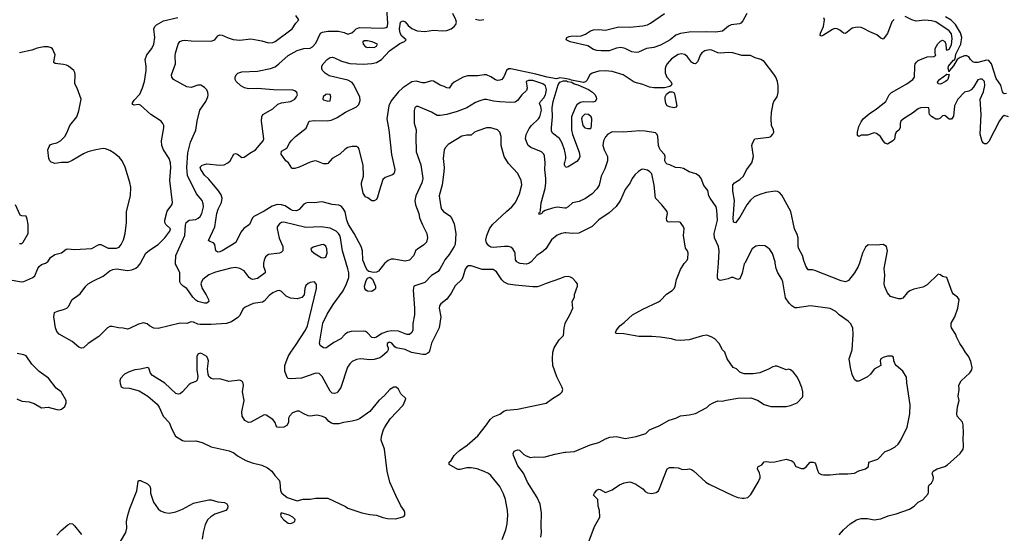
# Model space of a CAD drawing. Header units: inches. Extents: x 1934316 to 2140091, y 524953 to 667329.
# Tile 167 of 256: x 2045052 to 2053991, y 597544 to 602213. Entities that reach past the tile are written whole.
import ezdxf

# ---------------------------------------------------------------- set-up
doc = ezdxf.new("R2010")
doc.units = ezdxf.units.IN
doc.header["$MEASUREMENT"] = 0
for name, color, linetype in [('C0549', 7, 'Continuous'), ('C0559', 7, 'Continuous'), ('C0640', 7, 'Continuous'), ('C0650', 7, 'Continuous')]:
    doc.layers.add(name, color=color, linetype=linetype)

msp = doc.modelspace()

# ---------------------------------------------------------------- linework, layer by layer
at = {"layer": 'C0549', "color": 5}
for points, elevation in [([(2044984.2, 599844.2), (2045069.8, 599830.2), (2045090, 599831.6), (2045170, 599868.1), (2045190, 599882.6), (2045217.1, 599950), (2045230, 599970.2), (2045250, 599986.7), (2045285.4, 600000)], 320), ([(2050000, 599874.2), (2049990, 599872.7), (2049961.6, 599858.4), (2049830, 599815.8), (2049771.2, 599788.8), (2049750, 599784.4), (2049710, 599784), (2049550, 599798.8), (2049488, 599808), (2049450, 599826.3), (2049430, 599847.6), (2049379.3, 599919.3), (2049369.8, 599929.8), (2049350, 599940.4), (2049250, 599942), (2049150, 599973.6), (2049126, 599974), (2049110, 599965.1), (2049096.4, 599943.6), (2049079.1, 599880.9), (2049064.9, 599850), (2049005.9, 599794.1), (2048970, 599727.3), (2048930, 599671.8), (2048876.3, 599630), (2048862.4, 599610), (2048861.1, 599590), (2048876.5, 599510), (2048859.6, 599410), (2048790, 599273.3), (2048776.5, 599210), (2048768.5, 599191.5), (2048758.5, 599181.5), (2048734.8, 599170), (2048711.1, 599168.9), (2048610, 599187.4), (2048550, 599215.4), (2048470.6, 599230.6), (2048458.2, 599238.2), (2048430, 599272.9), (2048410, 599279.8), (2048403.1, 599276.9), (2048389.3, 599270), (2048389.4, 599249.4), (2048397, 599230), (2048396, 599210), (2048386.9, 599193.1), (2048340.8, 599150), (2048321.9, 599138.1), (2048270, 599124.5), (2048230, 599119.8), (2048149, 599131), (2048110, 599123), (2048070, 599105.1), (2048050, 599085.6), (2048027.2, 599052.8), (2047967.8, 598870), (2047941.1, 598830), (2047930, 598820.4), (2047910, 598814.8), (2047890, 598818.5), (2047870, 598834.7), (2047796.5, 598970), (2047770, 598997.3), (2047750, 599000.4), (2047730, 598996.4), (2047610, 598954.5), (2047507, 598947), (2047489.8, 598949.8), (2047479.4, 598959.4), (2047458.4, 599018.4), (2047458.9, 599070), (2047490.7, 599150), (2047512.8, 599190), (2047557, 599250), (2047645.7, 599390), (2047663.4, 599430), (2047745.6, 599770), (2047746.3, 599806.3), (2047729.3, 599829.3), (2047690, 599824.5), (2047670, 599815.1), (2047650, 599796), (2047642, 599770), (2047635.8, 599710), (2047613.9, 599686.1), (2047570, 599674.6), (2047510, 599679.9), (2047470, 599698.8), (2047430, 599742.4), (2047410, 599751.6), (2047390, 599748.2), (2047350, 599728.3), (2047315.5, 599704.5), (2047270, 599653.7), (2047255, 599644.9), (2047170, 599632.3), (2047100.1, 599599.9), (2047078.5, 599581.5), (2047050, 599524.5), (2047033.6, 599506.4), (2046973.8, 599466.2), (2046930.3, 599449.8), (2046790, 599440.2), (2046690, 599442.7), (2046670, 599444.6), (2046630, 599462.3), (2046610, 599465.1), (2046570, 599451.8), (2046510, 599454.5), (2046310, 599405.1), (2046270, 599408), (2046230, 599431.1), (2046210, 599448.2), (2046177.1, 599457.1), (2046130, 599445.4), (2046050, 599404.8), (2046030, 599400.4), (2045990, 599409.7), (2045950, 599410.9), (2045890, 599423.6), (2045870, 599422.9), (2045850, 599411.8), (2045770, 599331.3), (2045674, 599270), (2045630.4, 599229.7), (2045612.5, 599227.5), (2045590, 599236.9), (2045527.1, 599287.1), (2045410, 599354.3), (2045390, 599378.4), (2045376.4, 599410), (2045362.9, 599510), (2045369.4, 599550), (2045396.1, 599563.9), (2045450, 599577), (2045479.3, 599590), (2045494, 599606), (2045527.3, 599670), (2045599.8, 599720.2), (2045653, 599790), (2045674.7, 599810), (2045720.5, 599839.5), (2045810, 599881.6), (2045869.8, 599930), (2045897.1, 599942.9), (2045930, 599947.2), (2046030, 599933.6), (2046070, 599938.5), (2046106.1, 599953.9), (2046128.5, 599971.5), (2046146.2, 599993.8), (2046149.5, 600000)], 280), ([(2047266.4, 600000), (2047265, 599990), (2047265.8, 599970), (2047280.3, 599930), (2047281.6, 599910), (2047210, 599859.8), (2047169.8, 599849.8), (2047150, 599857.4), (2047135.1, 599870), (2047089.4, 599930), (2047050, 599951.2), (2047010, 599959.8), (2046970, 599954.8), (2046830, 599918), (2046770, 599893.2), (2046714, 599850), (2046701.1, 599830), (2046697.8, 599810), (2046708.6, 599768.6), (2046745.7, 599710), (2046764.9, 599670), (2046767.7, 599650), (2046750, 599634.5), (2046730, 599635.1), (2046670, 599650.8), (2046650, 599662.9), (2046622.9, 599690), (2046570, 599769.6), (2046536, 599790), (2046515.3, 599810), (2046506, 599830), (2046506, 599910), (2046476.4, 599976.4), (2046466, 599990), (2046466.3, 600000)], 260), ([(2048896.2, 600000), (2048869.4, 599950.6), (2048850, 599924.7), (2048790, 599886.3), (2048730, 599822), (2048630.8, 599789.2), (2048625.2, 599754.8), (2048636.9, 599590), (2048634.9, 599530), (2048621.8, 599450), (2048620.3, 599390), (2048612.4, 599367.6), (2048590.7, 599350), (2048570, 599349.8), (2048550, 599355.6), (2048490, 599382.4), (2048430, 599384.9), (2048390, 599377.5), (2048339.9, 599360.1), (2048290, 599327), (2048270, 599319.8), (2048250, 599324.8), (2048210, 599365.4), (2048190, 599378.5), (2048170, 599382), (2048061.2, 599378.8), (2048026.4, 599370), (2048005.8, 599354.2), (2047967.7, 599312.3), (2047903.1, 599276.9), (2047830, 599226.6), (2047808.7, 599230), (2047781.2, 599250), (2047772.5, 599272.5), (2047805.3, 599454.7), (2047844.6, 599535.4), (2047897, 599623), (2047990, 599747.6), (2048020.2, 599810), (2048039.3, 599870), (2048038.8, 599910), (2048032.4, 599947.6), (2048015.8, 600000)], 260), ([(2048367.6, 600000), (2048363.5, 599996.5), (2048310, 599926), (2048290, 599917.2), (2048264.5, 599915.5), (2048222.3, 599922.3), (2048210, 599931.8), (2048190, 599967.3), (2048177.8, 600000)], 240), ([(2049676.3, 600000), (2049670, 599996.5), (2049650, 599991.6), (2049596.3, 599996.3), (2049587.6, 600000)], 260), ([(2049433.1, 597486.9), (2049465.7, 597574.3), (2049476.8, 597630), (2049482.7, 597710), (2049481, 597750), (2049461.1, 597850), (2049443.3, 597903.3), (2049411.2, 597970), (2049329.8, 598069.8), (2049307.2, 598087.2), (2049270, 598106), (2049205.2, 598130), (2049150, 598139.8), (2049110, 598138.2), (2049050, 598123.5), (2049030, 598124.2), (2048950, 598169.5), (2048949.4, 598190), (2048970, 598206), (2048996.9, 598250), (2049015.1, 598270), (2049044.1, 598295.9), (2049114.8, 598345.2), (2049210, 598430.4), (2049291.2, 598530), (2049322, 598578), (2049350, 598603.1), (2049410, 598627.2), (2049446.5, 598653.5), (2049470, 598662.3), (2049570, 598671.7), (2049830, 598727.7), (2049888, 598770), (2049958, 598810), (2049975.3, 598830), (2049982, 598850), (2049978, 598870), (2049927.2, 598967.2), (2049892.3, 599070), (2049889.3, 599130), (2049892.7, 599190), (2049905.6, 599230), (2049928, 599270), (2049950, 599301.6), (2049990, 599341), (2049993.6, 599410), (2050000, 599436.2)], 280), ([(2045026.6, 598766.6), (2045070, 598745.5), (2045139.2, 598739.2), (2045183.1, 598723.1), (2045250, 598683), (2045310, 598690.3), (2045390, 598668.8), (2045410, 598666.7), (2045430, 598670.8), (2045463.2, 598696.8), (2045474, 598730), (2045474, 598750), (2045429, 598830), (2045383.9, 598863.9), (2045312.6, 598952.6), (2045230, 599015.1), (2045201.8, 599041.8), (2045162.5, 599082.5), (2045110, 599156.4), (2045090, 599166.9), (2045030, 599177.8)], 320), ([(2049782, 597510), (2049789.3, 597550), (2049785.1, 597610), (2049788, 597730), (2049776.9, 597810), (2049749.8, 597869.8), (2049663, 598010), (2049624.2, 598090), (2049575.5, 598155.6), (2049535.6, 598250), (2049532.3, 598270), (2049541.2, 598290), (2049570, 598302.4), (2049590, 598299.5), (2049630, 598259.5), (2049650, 598246.7), (2049690, 598234), (2049722, 598238), (2049810, 598235.8), (2049910, 598264.2), (2050000, 598280.6)], 260), ([(2045966.9, 597470), (2046015.6, 597550), (2046023.1, 597590), (2046022.2, 597650), (2046034.6, 597710), (2046053.3, 597770), (2046114.8, 597930), (2046126, 598014), (2046130, 598024), (2046150, 598024.2), (2046212.7, 597992.7), (2046233.6, 597973.6), (2046239.6, 597950), (2046239.1, 597910), (2046266.7, 597826.7), (2046310, 597764.9), (2046330, 597748.8), (2046370, 597733.1), (2046410, 597727.6), (2046470, 597737.7), (2046530, 597762.2), (2046630, 597816.6), (2046670, 597828.3), (2046770, 597846.5), (2046790, 597847.4), (2046850, 597828.7), (2046910, 597822.4), (2046931.8, 597811.8), (2046939.5, 597799.5), (2046943, 597790), (2046939.3, 597770), (2046924, 597750), (2046822.7, 597717.3), (2046786, 597694), (2046760.2, 597670), (2046736.3, 597623.7), (2046717.7, 597550), (2046709.4, 597490.6)], 280), ([(2045390, 597525.7), (2045429.8, 597570), (2045490, 597621.5), (2045510, 597632.7), (2045530, 597628.9), (2045550, 597611.6), (2045612.4, 597532.4)], 280)]:
    msp.add_lwpolyline(points, dxfattribs=dict(at, elevation=elevation))
for points, elevation in [([(2048250, 599742.7), (2048210, 599743.7), (2048194, 599754), (2048185.6, 599770), (2048183.5, 599790), (2048196.9, 599843.1), (2048210, 599864), (2048230, 599870.8), (2048253.5, 599853.5), (2048282, 599790), (2048283, 599770), (2048278.3, 599761.7)], 240), ([(2046690, 599180.5), (2046670, 599173.3), (2046659, 599150), (2046659.8, 599030), (2046668.2, 598970), (2046663.6, 598936.4), (2046650, 598922.4), (2046610, 598909.8), (2046590, 598895.3), (2046530, 598828.2), (2046510, 598812.8), (2046490, 598807.8), (2046470, 598815.8), (2046370, 598909.8), (2046257, 598977), (2046238.3, 598998.3), (2046224.2, 599044.2), (2046211.8, 599051.8), (2046150, 599036.3), (2046098, 599030), (2046046.8, 599010), (2046004.9, 598990), (2045966.9, 598950), (2045962.3, 598930), (2045964.2, 598904.2), (2045974, 598874), (2045990, 598866.8), (2046050, 598862), (2046137.3, 598837.3), (2046216, 598790), (2046299, 598719), (2046319.3, 598690), (2046353.4, 598610), (2046407.7, 598550), (2046433, 598490), (2046467.2, 598427.2), (2046530, 598388), (2046550, 598382.3), (2046650, 598385.3), (2046707.7, 598367.7), (2046790.3, 598330.3), (2046952.9, 598292.9), (2046994.6, 598274.6), (2047030, 598248), (2047105.1, 598205.1), (2047163.1, 598183.1), (2047250, 598164.6), (2047300.3, 598140.2), (2047340.5, 598110), (2047368, 598070), (2047407, 598027), (2047414.9, 598010), (2047418.7, 597930), (2047430.4, 597910), (2047479.5, 597870), (2047570, 597840.4), (2047626.7, 597853.3), (2047690, 597854.9), (2047737, 597863), (2047850, 597864), (2048008.7, 597788.7), (2048032.3, 597772.3), (2048158, 597730), (2048230, 597714), (2048290, 597708), (2048350, 597686), (2048390, 597679.5), (2048463.2, 597676.8), (2048510, 597687.3), (2048530, 597692), (2048548, 597710), (2048547.3, 597732.7), (2048542, 597750), (2048513.4, 597793.4), (2048466.2, 597886.2), (2048413.7, 598010), (2048388.7, 598108.7), (2048365.1, 598310), (2048333.6, 598390), (2048336.6, 598423.4), (2048354.2, 598485.8), (2048366.6, 598510), (2048416.6, 598583.4), (2048531.9, 598708.1), (2048552.7, 598750), (2048556, 598770), (2048512.7, 598812.7), (2048490, 598852.7), (2048470, 598871.8), (2048450, 598872.8), (2048410.8, 598850), (2048363.6, 598796.4), (2048313.4, 598750), (2048230.2, 598649.8), (2048135.6, 598584.4), (2048107.9, 598572.1), (2048070, 598561.8), (2047991.9, 598551.9), (2047950, 598539.1), (2047899.7, 598539.7), (2047883.4, 598543.4), (2047859, 598559), (2047830, 598593.8), (2047792.3, 598610), (2047750, 598616.5), (2047690, 598609.8), (2047670, 598611.8), (2047630, 598628.7), (2047590, 598655.3), (2047570, 598655), (2047530, 598638.2), (2047501, 598610), (2047493.5, 598590), (2047490.9, 598550), (2047476.1, 598523.9), (2047450, 598509.9), (2047410, 598505.5), (2047389.9, 598509.9), (2047380.6, 598520.6), (2047370, 598551.1), (2047350, 598577.5), (2047290, 598617.3), (2047270, 598621.5), (2047150, 598554.7), (2047130, 598549.7), (2047095.6, 598570), (2047073, 598610), (2047067.4, 598647.4), (2047089.7, 598750), (2047075.7, 598830), (2047082.6, 598890), (2047077.2, 598917.3), (2047068.1, 598928.1), (2047050, 598934.7), (2046950, 598923.8), (2046870, 598946.4), (2046810, 598945.4), (2046790, 598951.5), (2046769.8, 598969.8), (2046761.7, 598990), (2046758.2, 599038.2), (2046765.6, 599110), (2046761, 599130), (2046749.6, 599150), (2046710, 599175.1)], 320), ([(2047426, 597730), (2047420.7, 597710), (2047426.8, 597693.2), (2047450, 597664.9), (2047490, 597637.1), (2047510, 597632.7), (2047530, 597638.4), (2047549.3, 597650), (2047551.3, 597668.7), (2047532.6, 597690), (2047499.6, 597710)], 320)]:
    msp.add_lwpolyline(points, close=True, dxfattribs=dict(at, elevation=elevation))
at = {"layer": 'C0559', "color": 5}
for points, elevation in [([(2050000, 598280.6), (2050010, 598282.4), (2050090, 598288.5), (2050230, 598348.5), (2050310, 598368.4), (2050370, 598403.1), (2050410, 598418.7), (2050470, 598423.7), (2050550, 598404.9), (2050650, 598423.8), (2050735.3, 598450), (2050770, 598482.8), (2050790, 598494.8), (2050858.3, 598521.7), (2050948.1, 598571.9), (2051010, 598590.5), (2051050, 598610.4), (2051130, 598620.5), (2051186, 598634), (2051290, 598686), (2051315.3, 598710), (2051348.7, 598730), (2051390, 598746.8), (2051430, 598744.7), (2051465.6, 598754.4), (2051570, 598770.7), (2051690, 598774), (2051750, 598754.8), (2051810, 598714.8), (2051870, 598696), (2052010, 598696), (2052050, 598706), (2052109.3, 598730.7), (2052158, 598782), (2052162, 598790), (2052162, 598830), (2052154, 598870), (2052142, 598890), (2052129.1, 598929.1), (2052108, 598970), (2052072.9, 599012.9), (2052050, 599028.7), (2052030, 599035.3), (2052009.1, 599029.1), (2051930, 599062), (2051910, 599062), (2051890, 599058), (2051850, 599035.3), (2051770, 599001.2), (2051710, 598993.2), (2051630, 598993.2), (2051610, 598999), (2051590, 599009), (2051559.3, 599039.3), (2051528, 599050), (2051473.2, 599130), (2051453.2, 599190), (2051432.7, 599212.7), (2051402, 599270), (2051362, 599310), (2051329.4, 599329.4), (2051290, 599343.7), (2051250, 599339.5), (2051130, 599301.1), (2051050, 599295.1), (2051010, 599300.3), (2050970, 599312.5), (2050866.9, 599326.9), (2050790, 599332.9), (2050671.3, 599331.3), (2050535.6, 599355.6), (2050470, 599359.3), (2050463.6, 599363.6), (2050460.9, 599370), (2050469.7, 599390), (2050499.7, 599430), (2050541.1, 599458.9), (2050616.2, 599530), (2050710, 599582.6), (2050850, 599646.4), (2050870, 599660.4), (2050922.4, 599717.6), (2050975.8, 599750), (2050993.5, 599770), (2051002, 599790), (2051015.1, 599850), (2051050, 599941), (2051084, 599996), (2051087.7, 600000)], 260), ([(2050211.5, 597450), (2050270, 597604.7), (2050319.3, 597690), (2050316.9, 597750), (2050303.6, 597790), (2050301.2, 597850), (2050262, 597890), (2050269.4, 597910), (2050290, 597936), (2050310, 597946), (2050322.8, 597942.8), (2050370, 597916), (2050430, 597938), (2050496, 597984), (2050538.4, 598001.6), (2050590, 598010.4), (2050610, 598006.4), (2050646, 597990), (2050707.9, 597947.9), (2050730, 597922.8), (2050750, 597911), (2050790, 597906), (2050830, 597916), (2050850, 597931), (2050860.9, 597950), (2050929.5, 598130), (2050950, 598142), (2050990, 598142), (2051030, 598137.4), (2051070, 598122.6), (2051114.7, 598125.3), (2051130, 598130.4), (2051150, 598123), (2051170, 598110.5), (2051280.7, 598010), (2051310, 597990.5), (2051527.3, 597887.3), (2051570, 597870.4), (2051610, 597862.4), (2051630, 597863.1), (2051661.2, 597870), (2051690, 597896.3), (2051757, 598010), (2051772.9, 598047.1), (2051773.4, 598066.6), (2051769.6, 598090), (2051749.3, 598130), (2051753.2, 598146.8), (2051790, 598166.8), (2051810, 598194.8), (2051830, 598197.3), (2051870, 598190.3), (2051908.1, 598191.9), (2052010, 598218), (2052062, 598202), (2052077.3, 598190), (2052097.1, 598150), (2052150, 598133.4), (2052170, 598133.7), (2052193.3, 598146.7), (2052229.6, 598190.4), (2052254, 598190), (2052270, 598184.7), (2052275.2, 598175.2), (2052296.3, 598110), (2052307.3, 598090), (2052330, 598079.1), (2052350, 598076.3), (2052410, 598075.5), (2052490, 598085.5), (2052570, 598084.4), (2052629.6, 598090.4), (2052669.7, 598110.3), (2052729.5, 598130.5), (2052759, 598150), (2052761.2, 598190), (2052843.4, 598216.6), (2052910, 598286.4), (2052950, 598302), (2052999, 598330), (2053025.8, 598354.2), (2053050, 598391), (2053107.3, 598510), (2053134, 598630), (2053137, 598710), (2053106.6, 598910), (2053102.5, 598962.5), (2053070, 599019), (2053009.3, 599069.3), (2053000.9, 599080.9), (2052989.2, 599110), (2052984, 599144), (2052970, 599155.3), (2052930, 599152.7), (2052890, 599142.7), (2052871, 599130), (2052863.8, 599110), (2052871, 599070), (2052810, 599035.1), (2052776.4, 598990), (2052750, 598966), (2052670, 598927), (2052650, 598926.6), (2052630, 598942.7), (2052610, 598988.7), (2052594, 599050), (2052582.9, 599130), (2052608.3, 599211.7), (2052618.2, 599350), (2052615.1, 599410), (2052594, 599450), (2052572.1, 599472.1), (2052490, 599529.6), (2052460.9, 599560.9), (2052410, 599585.7), (2052230, 599611.9), (2052110, 599592.3), (2052090, 599594), (2052062.9, 599610), (2052036.4, 599636.4), (2052002.9, 599682.9), (2051979.7, 599830), (2051970, 599855.1), (2051935.1, 599910), (2051918.7, 599950), (2051911.1, 600000)], 240), ([(2051633.6, 600000), (2051630, 599993.2), (2051610.3, 599909.8), (2051590, 599857.2), (2051570, 599849.3), (2051530, 599869.3), (2051510, 599869.5), (2051483.9, 599856.1), (2051430, 599843.2), (2051410, 599842.2), (2051393.6, 599850), (2051387.2, 599867.2), (2051387, 599890), (2051394.9, 600000)], 240), ([(2052674.6, 600000), (2052664.7, 599970), (2052629.3, 599910), (2052576.9, 599843.1), (2052565.3, 599834.7), (2052549.2, 599830.8), (2052510, 599837.4), (2052270, 599933.3), (2052250, 599938.5), (2052210, 599939.5), (2052190, 599972.7), (2052179.1, 600000)], 220), ([(2052490, 597530.8), (2052530, 597576), (2052590, 597630.8), (2052650, 597666.8), (2052690, 597677.3), (2052750, 597677.3), (2052810, 597667.3), (2052870, 597674), (2052936.6, 597703.4), (2053010, 597720.4), (2053130, 597763.1), (2053171, 597789), (2053210, 597827.3), (2053251.5, 597848.5), (2053298, 597902), (2053302.5, 597917.5), (2053301.2, 597970), (2053312.5, 597987.5), (2053330, 598001), (2053346, 598030), (2053349.2, 598050), (2053336, 598090), (2053344, 598110), (2053382, 598130), (2053449.5, 598150.5), (2053474.2, 598165.8), (2053589.2, 598270), (2053616, 598310), (2053619.3, 598330), (2053616, 598410), (2053620.9, 598450), (2053616.2, 598530), (2053610, 598552.7), (2053563.7, 598610), (2053559.5, 598630), (2053565.8, 598694.2), (2053580.9, 598750), (2053572.7, 598790), (2053580.7, 598850), (2053578, 598890), (2053599, 598930), (2053679.1, 599000.9), (2053696, 599030), (2053698, 599050), (2053686.3, 599106.3), (2053670, 599148.7), (2053634.2, 599194.2), (2053615.1, 599230), (2053587.7, 599267.7), (2053556, 599330), (2053551.9, 599351.9), (2053512.3, 599410), (2053507.1, 599427.1), (2053507.6, 599452.4), (2053540.7, 599510), (2053569.5, 599590.5), (2053581.2, 599670), (2053566, 599690), (2053530, 599716.9), (2053515.9, 599735.9), (2053470, 599869.2), (2053430, 599879.3), (2053410, 599892.3), (2053390, 599898), (2053290, 599801.4), (2053250, 599779.8), (2053170, 599762.3), (2053132.2, 599747.8), (2053109.3, 599730.7), (2053070, 599681.3), (2053050, 599673.7), (2053030, 599675.6), (2052956.2, 599696.2), (2052929.6, 599730), (2052905.3, 599785.3), (2052899.6, 599810), (2052906.4, 599890), (2052899.9, 599950), (2052909.2, 600000)], 220), ([(2050000, 599436.2), (2050004.7, 599455.3), (2050046.6, 599530), (2050073.2, 599590), (2050069, 599650), (2050088.7, 599690), (2050090, 599714), (2050115.3, 599790), (2050115.3, 599810), (2050102, 599830), (2050070, 599862), (2050052.9, 599872.9), (2050030, 599879), (2050000, 599874.2)], 280)]:
    msp.add_lwpolyline(points, dxfattribs=dict(at, elevation=elevation))
at = {"layer": 'C0640', "color": 5}
for points, elevation in [([(2048177.8, 600000), (2048167.5, 600027.5), (2048164.4, 600110), (2048153.1, 600150), (2048089.9, 600270), (2048037.3, 600350), (2048022.2, 600390), (2048005.6, 600465.6), (2047990, 600496.3), (2047970, 600516.2), (2047950, 600526.3), (2047890, 600531.1), (2047810, 600554.8), (2047790, 600556.4), (2047730, 600548.2), (2047670, 600549.7), (2047650, 600545.1), (2047630, 600534), (2047590, 600488.3), (2047563.7, 600476.3), (2047530, 600479), (2047510, 600487.4), (2047460.8, 600520.8), (2047430, 600530.6), (2047388.7, 600531.3), (2047342.6, 600517.4), (2047270, 600471), (2047177.2, 600422.8), (2047166, 600410), (2047137.6, 600350), (2047086.8, 600313.2), (2047058.9, 600281.1), (2047013.5, 600186.5), (2046890.6, 600110), (2046870, 600102.4), (2046850, 600099.3), (2046834, 600110), (2046824, 600170), (2046810, 600184), (2046777.2, 600197.2), (2046766.6, 600206.6), (2046822.9, 600330), (2046841.7, 600450), (2046855, 600490), (2046885.4, 600550), (2046889.2, 600590), (2046880.2, 600620.2), (2046857.7, 600657.7), (2046770, 600762.4), (2046730, 600798.4), (2046697.4, 600850), (2046690, 600870.5), (2046710, 600890.3), (2046750, 600901.3), (2046870, 600889.1), (2046907, 600893), (2046940.9, 600910), (2046962, 600930), (2046995.3, 600990), (2047010, 600996.3), (2047030, 600990.5), (2047070, 600961.1), (2047090, 600962.7), (2047140, 601000), (2047194, 601030), (2047261.1, 601110), (2047267.1, 601130), (2047247, 601290), (2047249.4, 601330), (2047259, 601350), (2047350, 601400.7), (2047396.1, 601443.9), (2047430, 601457.6), (2047510, 601468.8), (2047530, 601478), (2047549.2, 601490), (2047566, 601510), (2047572.7, 601530), (2047569.2, 601550), (2047550, 601566), (2047530.9, 601570.9), (2047354.7, 601574.7), (2047210, 601588.2), (2047130, 601584.4), (2047092.3, 601592.3), (2047060.9, 601610), (2047018, 601650), (2047009.4, 601670), (2047009.6, 601690.4), (2047016, 601710), (2047033.6, 601726.4), (2047070, 601738.7), (2047210, 601744.5), (2047330, 601768.3), (2047370, 601785.1), (2047404.2, 601810), (2047490, 601886.7), (2047570, 601932.3), (2047630, 601951.5), (2047690, 601954.6), (2047710, 601965.3), (2047741, 601999), (2047783.9, 602090), (2047801, 602099), (2047850.8, 602109.2), (2047947.6, 602107.6), (2047997, 602097), (2048030, 602081.3), (2048066.2, 602093.8), (2048089.2, 602110), (2048105.2, 602130), (2048137.6, 602142.4), (2048350, 602135.8), (2048378.8, 602141.2), (2048391.4, 602150), (2048395.1, 602184.9), (2048381.6, 602350)], 240), ([(2046149.5, 600000), (2046198.1, 600090), (2046230, 600117.4), (2046310, 600168.8), (2046369.8, 600230), (2046414.2, 600290), (2046419.7, 600310), (2046377.7, 600350), (2046369.1, 600369.1), (2046369.1, 600389.1), (2046389.6, 600470.4), (2046431.7, 600530), (2046438.2, 600550), (2046414.6, 600750), (2046425.3, 600870), (2046420.3, 600910), (2046407.7, 600950), (2046357.6, 601030), (2046340.9, 601070), (2046338, 601110), (2046361.1, 601230), (2046359.7, 601250), (2046352.8, 601270), (2046337.4, 601290), (2046243.5, 601350), (2046150, 601436.2), (2046130, 601441.3), (2046090, 601436.2), (2046080.1, 601440.1), (2046072.3, 601450), (2046090, 601480.4), (2046143.4, 601536.6), (2046168.3, 601591.7), (2046183.5, 601650), (2046200.6, 601750), (2046200.2, 601790), (2046190.6, 601850), (2046206.8, 601893.1), (2046250.7, 601949.3), (2046269.7, 601990), (2046278.2, 602050), (2046269.8, 602130), (2046279.8, 602150), (2046295.3, 602164.7), (2046356.9, 602203.1), (2046486.5, 602233.5)], 280), ([(2046466.3, 600000), (2046468.7, 600070), (2046552.2, 600250), (2046555.9, 600344.1), (2046562.2, 600370), (2046590, 600389.1), (2046650, 600395.5), (2046672.6, 600407.4), (2046690, 600424.6), (2046705, 600450), (2046719.5, 600510), (2046717.3, 600537.3), (2046708, 600570), (2046656.1, 600630), (2046574.9, 600794.9), (2046568.1, 600868.1), (2046577.3, 601002.7), (2046601.4, 601098.6), (2046651.6, 601208.4), (2046663.7, 601290), (2046687.9, 601390), (2046741.1, 601470), (2046758.9, 601510), (2046762, 601530), (2046760.5, 601550), (2046750, 601574), (2046730, 601596.9), (2046696.3, 601616.3), (2046670, 601616.9), (2046610, 601597), (2046570, 601602.4), (2046449.6, 601670), (2046433.6, 601690), (2046431.6, 601710), (2046467.3, 601810), (2046463.8, 601883.8), (2046467.9, 601907.9), (2046489.7, 601990), (2046507.1, 602012.9), (2046530, 602023.1), (2046550, 602024.9), (2046610, 602019), (2046790, 602015.8), (2046822.7, 602030), (2046850, 602064.9), (2046870, 602075.3), (2046890, 602071.5), (2046945.9, 602045.9), (2046990, 602033), (2047050, 602027.6), (2047150, 602037.1), (2047250, 602020.2), (2047310, 602002.6), (2047350, 602005.7), (2047370, 602014.9), (2047524.2, 602130), (2047558.2, 602181.8), (2047587.3, 602210), (2047559.1, 602250)], 260), ([(2050000, 601676.7), (2049956.9, 601683.1), (2049924.7, 601675.3), (2049840.9, 601690), (2049737.3, 601717.3), (2049510, 601766.2), (2049490, 601765), (2049470, 601751.8), (2049448.2, 601691.8), (2049430.1, 601669.9), (2049410, 601661.4), (2049390, 601660.9), (2049370, 601666.5), (2049330, 601693.2), (2049290, 601709.9), (2049270, 601711.4), (2049210, 601701.9), (2049118.3, 601701.7), (2049078.9, 601690), (2048995.5, 601644.5), (2048974.6, 601625.4), (2048950, 601589.6), (2048930, 601591.6), (2048905.8, 601605.8), (2048870, 601617.8), (2048810, 601653.4), (2048790, 601655.7), (2048730, 601637.1), (2048710, 601637.8), (2048650, 601654.6), (2048613.3, 601646.7), (2048530, 601593.5), (2048487.6, 601552.4), (2048425.3, 601474.7), (2048403.1, 601430), (2048384.2, 601310), (2048404.6, 601210), (2048428.1, 600988.1), (2048457.1, 600850), (2048455.5, 600830), (2048448, 600812), (2048436.7, 600803.3), (2048370, 600779.3), (2048350, 600759), (2048317.2, 600662.8), (2048301.7, 600598.3), (2048290, 600577.2), (2048270, 600565.2), (2048250, 600565.2), (2048212.1, 600592.1), (2048190, 600601.2), (2048170, 600634), (2048154, 600710), (2048154.7, 600730), (2048174.5, 600790), (2048169.7, 600890), (2048133.4, 601033.4), (2048126.7, 601046.7), (2048110, 601060.4), (2048070, 601060.9), (2048030, 601049.8), (2048005.8, 601034.2), (2047957.4, 600990), (2047888.4, 600950), (2047850, 600905.1), (2047839, 600901), (2047810, 600902), (2047750, 600927.1), (2047730, 600927.9), (2047690, 600918), (2047590, 600871.6), (2047550, 600860.9), (2047530, 600859), (2047523.7, 600863.7), (2047491.9, 600911.9), (2047469.2, 600930), (2047426.6, 600990), (2047430, 601016), (2047475.9, 601044.1), (2047500.7, 601090), (2047516.9, 601110), (2047556.9, 601150), (2047653.5, 601226.5), (2047681.2, 601290), (2047724.1, 601295.9), (2047850, 601293.8), (2047890, 601302.1), (2047935.4, 601324.6), (2048010, 601371.3), (2048110, 601420.9), (2048130, 601442.3), (2048141.4, 601478.6), (2048140.3, 601510), (2048083.5, 601623.5), (2048070, 601641.7), (2048030, 601662.3), (2047862.4, 601702.4), (2047824.9, 601724.9), (2047799.5, 601750), (2047794.3, 601770), (2047796, 601790), (2047807.6, 601810), (2047844, 601850), (2047870, 601867.2), (2047890, 601871.8), (2047910, 601866.7), (2047974.4, 601834.4), (2048050, 601813.5), (2048170, 601808.1), (2048250, 601813.4), (2048290, 601822.1), (2048337.5, 601850), (2048410, 601930.1), (2048503.4, 601996.6), (2048544.9, 602015.1), (2048561.3, 602030), (2048522, 602062), (2048504.9, 602090), (2048501.4, 602130), (2048504.9, 602170), (2048510, 602190.2), (2048530, 602201.7), (2048550, 602192.9), (2048578.8, 602158.8), (2048611.1, 602131.1), (2048661.3, 602110), (2048730, 602103.5), (2048810, 602117.2), (2048890, 602110.8), (2048930, 602113.3), (2048970.5, 602130), (2048996, 602150), (2049012.6, 602170), (2049016.5, 602190), (2049011.1, 602210), (2048984.1, 602270)], 220), ([(2049190, 602215.7), (2049230, 602206.7), (2049265.3, 602214.8)], 220), ([(2045285.4, 600000), (2045296, 600004), (2045307.2, 600012.7), (2045332.8, 600050), (2045370, 600078.5), (2045430, 600093.7), (2045472.7, 600127.3), (2045490, 600130.2), (2045550, 600122.2), (2045706.2, 600133.9), (2045770, 600170.1), (2045790, 600169.4), (2045855.6, 600135.6), (2045930, 600134.6), (2045954.5, 600145.5), (2045973.6, 600170), (2045993.5, 600210), (2046010.6, 600269.4), (2046021, 600370), (2046020.3, 600470), (2046058.5, 600610), (2046059.8, 600690), (2046052.1, 600732.1), (2046010, 600873.2), (2045980.9, 600930), (2045958.3, 600958.3), (2045910, 600999.3), (2045870, 601023.7), (2045830, 601038.4), (2045810, 601040.7), (2045742, 601030), (2045670, 601011.5), (2045630, 600994), (2045528.4, 600931.6), (2045490, 600914), (2045430, 600913.7), (2045370, 600905.3), (2045338.4, 600918.4), (2045326.3, 600930), (2045316, 600950), (2045308.9, 601030), (2045319.3, 601060.7), (2045330, 601074), (2045350, 601084.7), (2045390, 601094.2), (2045422.4, 601110), (2045462.6, 601150), (2045484.2, 601190), (2045507.1, 601250), (2045569.6, 601330), (2045590, 601384.7), (2045609.4, 601490), (2045573.2, 601590), (2045552.7, 601630), (2045556.9, 601710), (2045553.1, 601733.1), (2045542.7, 601750), (2045495.1, 601790), (2045478.2, 601798.2), (2045450, 601805.7), (2045374.5, 601814.5), (2045363.3, 601823.3), (2045360.9, 601830), (2045374, 601894), (2045350, 601948), (2045336.5, 601956.5), (2045310, 601965.2), (2045270, 601966.6), (2045210, 601954.7), (2045163.2, 601936.8), (2045050, 601909.7)], 320), ([(2050000, 600499.4), (2049930, 600506.9), (2049890, 600500.5), (2049822.5, 600477.5), (2049796.9, 600463.1), (2049791, 600450), (2049774.8, 600445.2), (2049770, 600438), (2049764, 600450), (2049770, 600462), (2049776.4, 600463.6), (2049780.4, 600479.6), (2049786.6, 600546.6), (2049821.1, 600678.9), (2049828.3, 600730), (2049828.3, 600770), (2049818.2, 600850), (2049822.2, 600910), (2049815.3, 600975.3), (2049809.4, 600990), (2049789.2, 601010), (2049692.3, 601050), (2049679.3, 601059.3), (2049669.1, 601069.1), (2049658.5, 601090), (2049644.7, 601130), (2049650.9, 601170), (2049677.3, 601222.7), (2049697.4, 601250), (2049763.1, 601310), (2049775.4, 601330), (2049789, 601390), (2049782.7, 601422.7), (2049771.2, 601450), (2049779.6, 601470), (2049810, 601501.7), (2049825.8, 601530), (2049833.6, 601573.6), (2049826, 601610), (2049801.1, 601630), (2049710, 601658.5), (2049670, 601660.9), (2049648.9, 601651.1), (2049658.4, 601590), (2049653, 601570), (2049609.5, 601530.5), (2049570, 601476.3), (2049550, 601464), (2049510, 601459.8), (2049410, 601466.2), (2049352.2, 601472.2), (2049290, 601486), (2049270, 601485.6), (2049230, 601476.2), (2049190, 601459.6), (2049110.7, 601410), (2049022.9, 601377.1), (2048930.2, 601349.8), (2048870, 601340.4), (2048841.7, 601341.7), (2048790, 601371.5), (2048670, 601424), (2048650, 601424), (2048638.8, 601410), (2048633.7, 601386.3), (2048632.8, 601272.8), (2048652.4, 601210), (2048648.7, 601148.7), (2048651.7, 601010), (2048694.2, 600894.2), (2048710.9, 600770), (2048704.1, 600730), (2048648.7, 600610), (2048637.8, 600570), (2048645.5, 600530), (2048674.4, 600450), (2048682.8, 600410), (2048707.9, 600347.9), (2048748.4, 600270), (2048753.4, 600230), (2048746, 600190), (2048717.6, 600162.4), (2048666, 600130), (2048644.7, 600110), (2048630.6, 600070), (2048590, 600027.8), (2048550, 600016.9), (2048450, 600037), (2048423.9, 600036.1), (2048396.3, 600023.7), (2048367.6, 600000)], 240), ([(2050000, 601016.6), (2049997.1, 601030), (2049977.8, 601090), (2049951.6, 601131.6), (2049890, 601179.8), (2049881.2, 601201.2), (2049878.6, 601230), (2049889.2, 601330), (2049885.7, 601410), (2049895.4, 601470), (2049941.1, 601618.9), (2049954.9, 601645.1), (2049990, 601656.3), (2050000, 601656)], 220), ([(2049587.6, 600000), (2049564, 600010), (2049552.6, 600030), (2049551.2, 600090), (2049545.5, 600105.5), (2049529.8, 600129.8), (2049510, 600145.1), (2049490, 600150.9), (2049452, 600152), (2049350, 600142.2), (2049330, 600145), (2049310, 600157.7), (2049290, 600184.5), (2049283.9, 600210), (2049292.4, 600250), (2049318, 600310), (2049344.4, 600350), (2049470, 600470.3), (2049519.6, 600510), (2049553, 600550), (2049590.8, 600629.2), (2049611, 600711), (2049605.1, 600750), (2049575.2, 600815.2), (2049490, 600904.7), (2049451.1, 600970), (2049423.1, 601070), (2049422.2, 601150), (2049410.8, 601190.8), (2049390, 601211.3), (2049330, 601229.7), (2049290, 601229.7), (2049210, 601202.3), (2049182, 601190), (2049150, 601162), (2049110, 601162.7), (2049066.7, 601153.3), (2048943.1, 601076.9), (2048917, 601050), (2048906.3, 601030), (2048897.3, 600950), (2048905.8, 600870), (2048903.9, 600830), (2048888.4, 600711.6), (2048861.1, 600610), (2048863.2, 600590), (2048874.3, 600510), (2048882.3, 600490), (2048900.3, 600470), (2048957.4, 600430), (2048972.8, 600410), (2048997.7, 600357.7), (2049012.8, 600270), (2049005.8, 600170), (2048997.6, 600150), (2048950, 600076.9), (2048912.6, 600030), (2048896.2, 600000)], 260), ([(2050000, 600887.2), (2049998.4, 600890), (2049998.9, 600910), (2050000, 600913.5)], 220), ([(2045050, 600178), (2045070, 600178), (2045082, 600190), (2045128, 600270), (2045128, 600350), (2045120.4, 600400.4), (2045110, 600426), (2045070, 600428), (2045056.4, 600436.4), (2045014, 600530)], 340), ([(2048015.8, 600000), (2047981, 600110), (2047964.1, 600230), (2047957.4, 600250), (2047945.3, 600270), (2047925.4, 600290), (2047870, 600317.4), (2047790, 600328.3), (2047650, 600322.5), (2047450, 600372.1), (2047430, 600368), (2047410, 600357.2), (2047390.2, 600330), (2047388.4, 600310), (2047407.9, 600227.9), (2047439.5, 600150), (2047440.4, 600110), (2047430, 600098.4), (2047409.1, 600090.9), (2047310, 600077.3), (2047284, 600056), (2047270, 600025.2), (2047266.4, 600000)], 260), ([(2050000, 600273.5), (2049970, 600269.7), (2049930, 600255.1), (2049881.1, 600210), (2049828.4, 600130), (2049790, 600095.1), (2049748.3, 600071.7), (2049694.3, 600010), (2049676.3, 600000)], 260)]:
    msp.add_lwpolyline(points, dxfattribs=dict(at, elevation=elevation))
for points, elevation in [([(2048178.8, 602021.2), (2048167.5, 602012.5), (2048171, 601990), (2048190, 601966), (2048210, 601958.8), (2048230, 601962.8), (2048270, 601960.7), (2048290, 601971), (2048299.5, 601990), (2048252.7, 602010), (2048210, 602019.8)], 240), ([(2047850, 601536.2), (2047830, 601531.8), (2047806.8, 601510), (2047802.8, 601490), (2047810, 601482.8), (2047848.9, 601471.1), (2047870, 601474), (2047878, 601510), (2047870, 601532.3)], 240), ([(2047810, 600167.8), (2047790, 600166.3), (2047714.9, 600145.1), (2047694.8, 600130), (2047702, 600110), (2047724, 600090), (2047790, 600050.6), (2047810, 600046.8), (2047830, 600054.8), (2047843, 600090), (2047840.4, 600130), (2047830, 600155.1)], 280)]:
    msp.add_lwpolyline(points, close=True, dxfattribs=dict(at, elevation=elevation))
at = {"layer": 'C0650', "color": 5}
for points, elevation in [([(2051653.5, 602270), (2051617.3, 602202.7), (2051599.4, 602180.6), (2051586.3, 602173.7), (2051510, 602164.5), (2051487.2, 602152.8), (2051432.5, 602107.5), (2051370, 602098.5), (2051290, 602102.3), (2051130, 602099.6), (2051050, 602087.7), (2051010, 602070.8), (2050957.6, 602030), (2050870, 601982.1), (2050810, 601959.8), (2050742.8, 601950), (2050670, 601916.4), (2050650, 601913.8), (2050610, 601921.5), (2050550, 601950.9), (2050510, 601959.3), (2050470, 601952.9), (2050402, 601930), (2050330, 601928.4), (2050290, 601932.8), (2050261.5, 601941.5), (2050210, 601974.5), (2050048, 602010), (2050014, 602030), (2050019, 602050), (2050040.5, 602059.5), (2050070, 602064.9), (2050110, 602062.3), (2050150, 602066.3), (2050190, 602080.2), (2050233.6, 602110), (2050260.8, 602119.2), (2050310, 602122.2), (2050370, 602117.5), (2050490, 602147.3), (2050590, 602142.9), (2050710, 602156.6), (2050750, 602166.5), (2050779.8, 602180.2), (2050906.4, 602270)], 180), ([(2052990, 602214), (2052970, 602192.2), (2052930, 602087.8), (2052890, 602035.1), (2052870, 602045.1), (2052834.1, 602074.1), (2052770, 602101.1), (2052712.4, 602132.4), (2052690, 602140.5), (2052655, 602145), (2052610, 602134.4), (2052550, 602086.2), (2052530, 602089.8), (2052497, 602117), (2052473, 602130), (2052450, 602131.6), (2052430, 602123.2), (2052350, 602070.8), (2052330, 602063.1), (2052317.6, 602070), (2052321.8, 602090), (2052347.8, 602150), (2052356.9, 602210), (2052352.7, 602230)], 180), ([(2054030, 601329.8), (2053990, 601342.4), (2053970, 601327.7), (2053946.7, 601293.3), (2053850, 601104), (2053830, 601084.2), (2053810, 601084.5), (2053801.2, 601090), (2053790, 601104), (2053771.4, 601171.4), (2053779.8, 601350), (2053772.2, 601490), (2053803.2, 601556.8), (2053814.7, 601614.7), (2053811.5, 601651.5), (2053790.9, 601670.9), (2053770, 601672.8), (2053750, 601665.4), (2053710, 601597.7), (2053690, 601574.2), (2053670, 601563.5), (2053627.8, 601552.2), (2053570.2, 601489.8), (2053538.3, 601430), (2053530, 601335.3), (2053510, 601309.3), (2053489.1, 601309.1), (2053450, 601342), (2053430, 601339), (2053406, 601314), (2053391.3, 601308.7), (2053370, 601309), (2053330, 601332.7), (2053312.7, 601350), (2053307, 601370), (2053309.5, 601390), (2053305.2, 601410), (2053275, 601415.1), (2053230, 601410.7), (2053210, 601403.5), (2053158.6, 601361.4), (2053074.2, 601310), (2053052, 601290), (2053044.3, 601270), (2053044.2, 601230), (2053032.7, 601207.3), (2053008.7, 601190), (2053000.3, 601170), (2052992.5, 601127.5), (2052979.5, 601110), (2052930, 601080.9), (2052910, 601088.9), (2052890, 601111.2), (2052866.9, 601150), (2052830, 601179.1), (2052810, 601183.7), (2052750, 601163.9), (2052690, 601162.6), (2052669.7, 601149.7), (2052658.6, 601158.6), (2052659, 601190), (2052670, 601240.3), (2052690, 601284.7), (2052710, 601310.9), (2052762.3, 601357.7), (2052830, 601400.6), (2052915.1, 601470), (2052946, 601530), (2052965.4, 601550), (2053107.2, 601630), (2053160.3, 601670), (2053175.6, 601690), (2053177.3, 601790), (2053181.8, 601810), (2053196, 601830), (2053210, 601841.2), (2053290, 601875.8), (2053350, 601879.1), (2053369, 601890), (2053362.7, 601902.7), (2053363.5, 601950), (2053386.2, 601993.8), (2053410, 602017.6), (2053430, 602024.9), (2053450, 602014), (2053458.9, 601990), (2053463.6, 601943.6), (2053470, 601934), (2053490, 601943.1), (2053510, 601983), (2053517.2, 602042.8), (2053510, 602084.2), (2053490, 602111.8), (2053370, 602192.5), (2053330, 602203.1), (2053270, 602208.8), (2053190, 602197.7), (2053150, 602211.8), (2053090, 602242.1)], 180), ([(2054010, 601542.4), (2053990, 601539.5), (2053983.5, 601543.5), (2053975.1, 601555.1), (2053957.8, 601617.8), (2053918, 601678), (2053875.3, 601810), (2053850, 601841.5), (2053830, 601844.2), (2053750, 601824), (2053722.8, 601822.8), (2053703.7, 601830), (2053684.5, 601850), (2053670, 601875.3), (2053650, 601882.7), (2053630, 601882.9), (2053590, 601867.3), (2053563, 601850), (2053530, 601792), (2053492.4, 601750), (2053490, 601738), (2053480.5, 601770), (2053484.2, 601790), (2053510, 601823.6), (2053530, 601843.1), (2053536.4, 601843.6), (2053543.5, 601856.5), (2053550, 601899.6), (2053596.7, 601990), (2053604.3, 602050), (2053593.3, 602093.3), (2053548.9, 602168.9), (2053509, 602209), (2053457.9, 602237.9)], 160), ([(2052179.1, 600000), (2052175.1, 600010), (2052159.1, 600070), (2052124.4, 600130), (2052118.9, 600150), (2052118.5, 600230), (2052110, 600259.3), (2052084.7, 600310), (2052051.3, 600470), (2051970, 600617), (2051950, 600641.3), (2051931.9, 600651.9), (2051910, 600652.8), (2051830, 600640.6), (2051770, 600624.7), (2051718.8, 600601.2), (2051686.9, 600573.1), (2051654.2, 600530), (2051590, 600417.4), (2051550, 600366.6), (2051532.9, 600372.9), (2051529.1, 600409.1), (2051540.8, 600570), (2051526.2, 600653.8), (2051526.9, 600710), (2051542.4, 600730), (2051590, 600759.3), (2051622.2, 600790), (2051651.3, 600848.7), (2051698.3, 600910), (2051714, 600970), (2051698.4, 601070), (2051703.7, 601090), (2051725.2, 601130), (2051855.7, 601144.3), (2051872.3, 601150), (2051890, 601171.3), (2051898, 601190), (2051896, 601210), (2051878.4, 601250), (2051873.4, 601313.4), (2051876.9, 601370), (2051891.8, 601450), (2051899.8, 601470), (2051929, 601510), (2051938.1, 601550), (2051937.7, 601610), (2051931.1, 601650), (2051916.5, 601690), (2051898.5, 601718.5), (2051810, 601831.8), (2051781.2, 601850), (2051730, 601865.4), (2051686.1, 601886.1), (2051607.1, 601887.1), (2051525.1, 601910), (2051490, 601914.8), (2051410, 601907.5), (2051390, 601911.2), (2051335.1, 601935.1), (2051310, 601938.4), (2051271.6, 601928.4), (2051245.8, 601910), (2051230, 601889.8), (2051208.2, 601831.8), (2051187.9, 601812.1), (2051170, 601812.8), (2051150, 601824.8), (2051115.2, 601875.2), (2051090, 601896.1), (2051057.9, 601902.1), (2051030, 601896.4), (2050970, 601856.6), (2050929.1, 601810.9), (2050917.3, 601790), (2050911, 601769), (2050911, 601730), (2050928.3, 601690), (2050961.9, 601650), (2050971.5, 601630), (2050965.4, 601614.6), (2050955.5, 601604.5), (2050906.2, 601593.8), (2050810, 601592.5), (2050770, 601598.7), (2050710, 601623.5), (2050630, 601644.2), (2050529.7, 601710), (2050430, 601740.4), (2050370, 601748.3), (2050310, 601744.5), (2050250, 601726), (2050226.6, 601710), (2050200.6, 601659.4), (2050190, 601648.7), (2050170, 601642.4), (2050061.6, 601661.6), (2050045.2, 601670), (2050000, 601676.7)], 220), ([(2050000, 601656), (2050015.5, 601655.5), (2050024.7, 601650), (2050063.1, 601643.1), (2050084.2, 601630), (2050119.9, 601619.9), (2050217.1, 601577.1), (2050253.5, 601553.5), (2050272.8, 601532.8), (2050285.4, 601510), (2050288.3, 601490), (2050275.3, 601470), (2050256.1, 601463.9), (2050170, 601465.7), (2050140.7, 601459.3), (2050110, 601437.4), (2050095, 601410), (2050061.5, 601330), (2050062.5, 601210), (2050070.1, 601170.1), (2050130, 601006.8), (2050135.6, 600970), (2050131.7, 600950), (2050110, 600923.5), (2050030, 600875.1), (2050010, 600869), (2050000, 600887.2)], 220), ([(2051394.9, 600000), (2051402.9, 600110), (2051395.2, 600150), (2051361, 600230), (2051355.4, 600270), (2051388.2, 600390), (2051382, 600482), (2051375.1, 600510), (2051319.1, 600590), (2051308.4, 600610), (2051298.9, 600658.9), (2051263.8, 600703.8), (2051238.4, 600770), (2051222.9, 600790), (2051190, 600811.2), (2051130, 600829.8), (2051079.6, 600859.6), (2051050, 600867), (2051006, 600870), (2050954, 600894), (2050930, 600899.2), (2050918.5, 600910), (2050908.5, 600930), (2050911.1, 600970), (2050906.4, 600986.4), (2050870, 601026.9), (2050856.8, 601050), (2050849.8, 601070.2), (2050844.2, 601150), (2050838.4, 601170), (2050824.2, 601184.2), (2050730, 601200.5), (2050682.2, 601202.2), (2050529.8, 601189.8), (2050430, 601192.1), (2050390, 601172.3), (2050370, 601149), (2050350.5, 601110), (2050346, 601070), (2050356.9, 601030), (2050387.9, 600970), (2050389, 600930), (2050363.2, 600856.8), (2050331.2, 600790), (2050311.5, 600708.5), (2050290, 600674.5), (2050250.2, 600629.8), (2050190, 600586), (2050130, 600558.4), (2050070, 600547), (2050032.4, 600510), (2050010, 600498.3), (2050000, 600499.4)], 240), ([(2050000, 600913.5), (2050010.9, 600949.1), (2050009.9, 600970.2), (2050000, 601016.6)], 220), ([(2051087.7, 600000), (2051112.8, 600027.2), (2051117.2, 600042.8), (2051119.3, 600090), (2051113.2, 600110), (2051096, 600136), (2051078, 600250), (2051083.6, 600310), (2051078.4, 600330), (2051050, 600369.2), (2051036.3, 600376.3), (2050951.5, 600371.5), (2050936.2, 600376.2), (2050926.2, 600386.2), (2050925.4, 600405.4), (2050933.6, 600450), (2050929.6, 600469.6), (2050881.2, 600530), (2050825.1, 600590), (2050812.8, 600707.2), (2050789.4, 600810), (2050774, 600830), (2050750, 600843.6), (2050710, 600853), (2050698, 600850), (2050668.5, 600831.5), (2050637.1, 600802.9), (2050612.1, 600767.9), (2050594.4, 600730), (2050548.7, 600670), (2050507, 600573), (2050466.3, 600513.7), (2050403.4, 600456.6), (2050310, 600393), (2050247.6, 600332.4), (2050127.1, 600272.9), (2050070, 600269.8), (2050010, 600274.8), (2050000, 600273.5)], 260), ([(2051911.1, 600000), (2051909.6, 600010), (2051886.8, 600086.8), (2051863.2, 600123.2), (2051842, 600142), (2051815.5, 600155.5), (2051770, 600159.3), (2051733.6, 600153.6), (2051703, 600130), (2051633.6, 600000)], 240), ([(2052909.2, 600000), (2052929.7, 600110), (2052920.7, 600150), (2052890, 600167.8), (2052830, 600163.1), (2052753.4, 600166.6), (2052730, 600146), (2052704.2, 600090), (2052674.6, 600000)], 220)]:
    msp.add_lwpolyline(points, dxfattribs=dict(at, elevation=elevation))
for points, elevation in [([(2053410, 601626.6), (2053388.9, 601628.9), (2053384.7, 601644.7), (2053402.9, 601670), (2053470, 601717.3), (2053490, 601714), (2053478, 601670), (2053470, 601660.9), (2053457.3, 601650)], 160), ([(2050990, 601411.6), (2050950, 601419.4), (2050930, 601430.5), (2050916.4, 601450), (2050910.7, 601490), (2050912.8, 601510), (2050923.8, 601536.2), (2050950, 601556.4), (2050976.2, 601556.2), (2050989.6, 601549.6), (2050997.8, 601537.8), (2051017.6, 601430), (2051010, 601417.2)], 220), ([(2050190, 601353.1), (2050180.7, 601350), (2050158.9, 601330), (2050152, 601310), (2050165.3, 601250), (2050184, 601230), (2050210, 601223.1), (2050230, 601224), (2050239, 601230), (2050243.7, 601250), (2050246, 601310), (2050240.5, 601330), (2050216, 601350)], 240)]:
    msp.add_lwpolyline(points, close=True, dxfattribs=dict(at, elevation=elevation))

doc.saveas('drawing.dxf')
